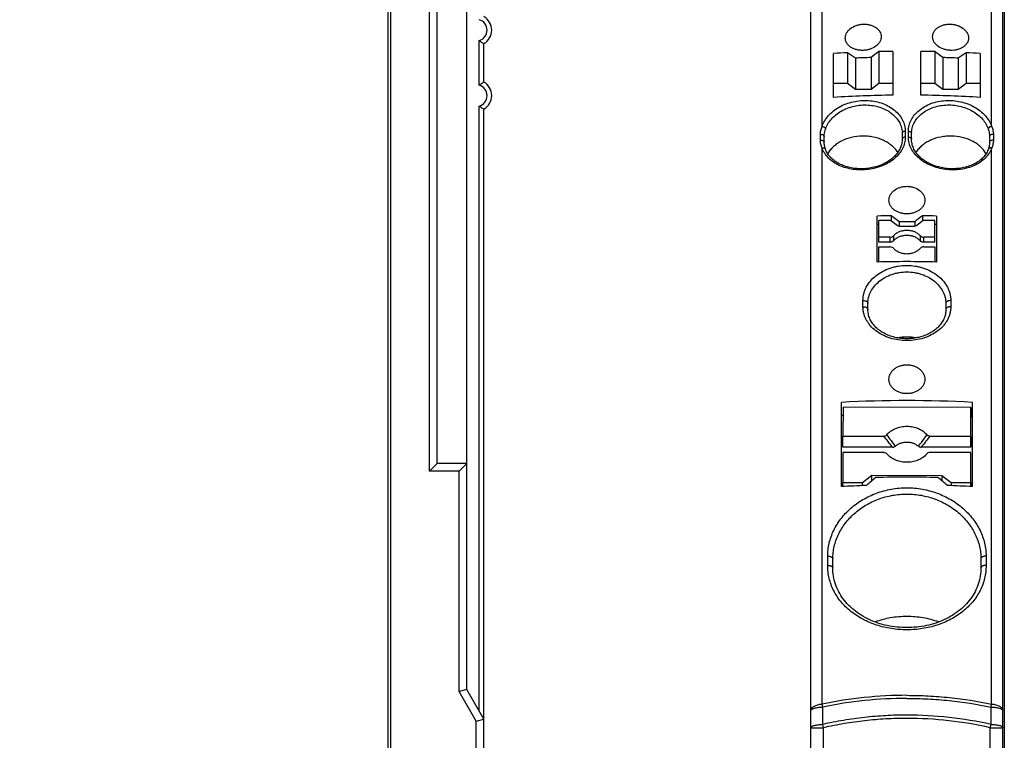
# Model space of a CAD drawing. Header units: millimetres. Extents: x 0 to 420, y 0 to 297.
# Tile 4 of 22: x 94 to 158, y 193 to 239. Entities that reach past the tile are written whole.
import ezdxf

# ---------------------------------------------------------------- set-up
doc = ezdxf.new("R2010")
doc.units = ezdxf.units.MM
doc.header["$LTSCALE"] = 23.1
doc.layers.add('T-EM12-T00-0DXF_CONTINUOUS_LINE', color=7, linetype='CONTINUOUS')

msp = doc.modelspace()

# ---------------------------------------------------------------- linework, layer by layer
at = {"layer": 'T-EM12-T00-0DXF_CONTINUOUS_LINE', "color": 7, "linetype": 'Continuous'}
for p, q in [((145.1933, 158.4264), (145.1933, 255.2814)), ((157.4933, 158.4264), (157.4933, 255.2814)), ((118.0411, 253.8848), (118.0411, 182.7074)), ((118.2143, 253.7557), (118.2143, 182.8005)), ((157.5933, 253.7557), (157.5933, 182.8005)), ((123.1143, 196.4264), (123.1143, 252.9431)), ((121.2143, 210.9264), (121.2143, 250.4264)), ((124.2143, 235.3924), (124.2143, 237.8604)), ((146.6433, 234.4144), (146.6433, 237.2264)), ((147.5433, 237.2758), (147.5433, 235.3019)), ((148.0433, 236.9308), (148.0433, 234.9189)), ((149.0433, 236.9669), (149.0433, 234.9189)), ((149.5433, 237.348), (149.5433, 235.3019)), ((150.4433, 237.3636), (150.4433, 234.5516)), ((152.2433, 234.5516), (152.2433, 237.3636)), ((153.1433, 237.348), (153.1433, 235.3019)), ((153.6433, 236.9669), (153.6433, 234.9189)), ((154.6433, 236.9308), (154.6433, 234.9189)), ((155.1433, 237.2758), (155.1433, 235.3019)), ((156.0433, 237.2264), (156.0433, 234.4144)), ((147.5433, 235.3019), (146.6433, 235.3019)), ((148.0433, 234.9189), (147.5433, 235.3019)), ((149.5433, 235.3019), (149.0433, 234.9189)), ((150.4433, 235.3019), (149.5433, 235.3019)), ((153.1433, 235.3019), (152.2433, 235.3019)), ((153.6433, 234.9189), (153.1433, 235.3019)), ((155.1433, 235.3019), (154.6433, 234.9189)), ((156.0433, 235.3019), (155.1433, 235.3019)), ((149.0433, 234.9189), (148.0433, 234.9189)), ((154.6433, 234.9189), (153.6433, 234.9189)), ((124.2143, 167.8326), (124.2143, 233.6604)), ((146.0433, 231.5298), (146.0433, 231.9066)), ((151.0433, 232.1063), (151.0433, 231.7295)), ((151.6433, 231.7295), (151.6433, 232.1063)), ((156.6433, 231.9066), (156.6433, 231.5298)), ((149.4433, 223.8498), (149.4433, 226.8)), ((150.3419, 226.8167), (150.3419, 226.4775)), ((152.3419, 226.8168), (152.3419, 226.4753)), ((153.2433, 226.8), (153.2433, 223.8498)), ((149.5433, 226.2634), (149.4433, 226.2634)), ((149.5433, 225.1143), (149.5433, 226.5081)), ((150.3019, 226.5081), (149.5433, 226.5081)), ((150.714, 226.1924), (150.3019, 226.5081)), ((150.8433, 226.4355), (150.8433, 226.1342)), ((151.7601, 226.1252), (150.9257, 226.1252)), ((151.8433, 226.4355), (151.8433, 226.1342)), ((152.3847, 226.5081), (151.9727, 226.1925)), ((153.1433, 226.5081), (152.3847, 226.5081)), ((153.1433, 225.1143), (153.1433, 226.5081)), ((153.2433, 226.2634), (153.1433, 226.2634)), ((150.2485, 225.4357), (149.5433, 225.4357)), ((150.2485, 225.1143), (149.5433, 225.1143)), ((153.1433, 225.4357), (152.4381, 225.4357)), ((153.1433, 225.1143), (152.4381, 225.1143)), ((149.5433, 223.8518), (149.5433, 224.8228)), ((149.5433, 224.8228), (150.2485, 224.8228)), ((152.4381, 224.8228), (153.1433, 224.8228)), ((153.1433, 224.8228), (153.1433, 223.8518)), ((148.8433, 220.7997), (148.8433, 221.1947)), ((153.8433, 221.1947), (153.8433, 220.7997)), ((147.1433, 209.4389), (147.1433, 214.8453)), ((155.5433, 209.4389), (155.5433, 214.8453)), ((147.2468, 214.5327), (147.2441, 212.6846)), ((155.4468, 214.5257), (147.2468, 214.5327)), ((155.4441, 212.6776), (155.4468, 214.5257)), ((155.4468, 214.5257), (155.4468, 213.8829)), ((147.246, 214.0013), (147.1433, 214.0013)), ((155.444, 211.9678), (155.4468, 213.8829)), ((155.5433, 214.0013), (155.4468, 214.0013)), ((147.244, 211.9748), (147.2441, 212.6846)), ((147.2441, 212.6846), (149.8644, 212.6824)), ((152.8239, 212.6799), (155.4441, 212.6776)), ((155.4441, 212.6776), (155.444, 211.9678)), ((147.2426, 211.6313), (147.2398, 209.7066)), ((149.8628, 211.6291), (147.2426, 211.6313)), ((150.4281, 211.9721), (147.244, 211.9748)), ((155.444, 211.9678), (152.2599, 211.9705)), ((155.4426, 211.6243), (152.8224, 211.6266)), ((155.4398, 209.6996), (155.4426, 211.6243)), ((155.4427, 211.0486), (155.4426, 211.6243)), ((150.1932, 211.4076), (150.0549, 211.5528)), ((150.205, 211.3954), (150.1932, 211.4076)), ((155.4404, 209.4443), (155.4427, 211.0486)), ((121.2143, 210.9264), (120.7143, 210.4264)), ((123.1143, 210.9264), (121.2143, 210.9264)), ((123.1143, 210.9264), (122.6143, 210.4264)), ((147.2398, 209.4439), (147.2398, 209.7066)), ((147.2398, 209.7066), (148.4898, 209.7056)), ((148.4898, 209.7056), (149.0905, 210.1647)), ((148.4898, 209.5003), (148.4898, 209.7056)), ((149.0905, 209.8074), (149.0905, 210.1647)), ((149.0905, 210.1647), (153.5905, 210.1609)), ((153.5905, 210.1609), (153.5905, 209.8122)), ((153.5905, 210.1609), (154.1898, 209.7007)), ((154.1898, 209.7007), (154.1898, 209.5006)), ((154.1898, 209.7007), (155.4398, 209.6996)), ((155.4398, 209.6996), (155.4398, 209.4443)), ((146.5933, 204.22), (146.5933, 204.8101)), ((156.0933, 204.8101), (156.0933, 204.2202)), ((123.1143, 196.4264), (122.6143, 196.2924)), ((124.2143, 194.5211), (123.1143, 196.4264)), ((123.7143, 194.3872), (124.2143, 194.5211))]:
    msp.add_line(p, q, dxfattribs=at)
at = {"layer": 'T-EM12-T00-0DXF_CONTINUOUS_LINE', "color": 9, "linetype": 'Continuous'}
for p, q in [((145.9063, 232.5526), (145.9063, 255.3679)), ((156.7803, 232.5526), (156.7803, 255.3679)), ((120.7143, 210.4264), (120.7143, 250.4264)), ((123.9143, 235.1972), (123.9143, 238.0556)), ((123.9143, 195.0408), (123.9143, 233.8556)), ((145.7933, 231.6569), (145.7933, 232.034)), ((151.2429, 232.238), (151.2429, 231.8608)), ((151.4437, 231.8608), (151.4437, 232.238)), ((156.8933, 232.034), (156.8933, 231.6569)), ((145.9063, 195.4885), (145.9063, 231.163)), ((156.7803, 195.4885), (156.7803, 231.163)), ((150.5004, 225.22), (150.5004, 225.5414)), ((152.1862, 225.5414), (152.1862, 225.22)), ((150.2485, 225.4357), (150.2485, 225.1143)), ((150.2782, 225.1154), (150.2782, 225.4368)), ((152.4381, 225.1143), (152.4381, 225.4357)), ((148.5264, 220.9833), (148.5264, 221.3788)), ((154.1602, 221.3788), (154.1602, 220.9833)), ((150.2025, 211.3975), (150.1471, 211.4553)), ((152.5397, 211.4551), (152.4858, 211.3991)), ((122.6143, 210.4264), (120.7143, 210.4264)), ((122.6143, 196.2924), (122.6143, 210.4264)), ((146.2628, 204.3832), (146.2628, 204.9738)), ((156.4238, 204.9738), (156.4238, 204.3832)), ((123.7143, 194.3872), (122.6143, 196.2924)), ((145.9469, 195.2929), (145.9063, 195.4885)), ((145.9462, 194.1825), (145.9469, 195.2929)), ((156.7397, 195.2929), (156.7803, 195.4885)), ((156.7404, 194.1825), (156.7397, 195.2929)), ((123.7143, 167.8326), (123.7143, 194.3872)), ((145.1933, 193.9721), (145.9933, 193.9721)), ((145.9933, 193.9721), (145.9462, 194.1825)), ((145.9933, 172.1408), (145.9933, 193.9721)), ((156.6933, 193.9721), (156.7404, 194.1825)), ((156.6933, 193.9721), (157.4933, 193.9721)), ((156.6933, 172.1408), (156.6933, 193.9721))]:
    msp.add_line(p, q, dxfattribs=at)
at = {"layer": 'T-EM12-T00-0DXF_CONTINUOUS_LINE', "color": 7, "linetype": 'Continuous'}
for points in [[(146.117, 231.0985), (146.1024, 231.1427), (146.0865, 231.1977), (146.0731, 231.2531), (146.0621, 231.309), (146.0536, 231.3655), (146.0476, 231.4229), (146.0442, 231.481), (146.0433, 231.5298)], [(151.0433, 231.7295), (151.0418, 231.6672), (151.0364, 231.594), (151.027, 231.5212), (151.0137, 231.4488), (150.9965, 231.377), (150.9755, 231.3058), (150.9506, 231.2353), (150.9221, 231.1657), (150.8898, 231.0969), (150.854, 231.0292), (150.8147, 230.9626), (150.7719, 230.8971), (150.7257, 230.833), (150.6763, 230.7703), (150.6237, 230.709), (150.5679, 230.6492), (150.5091, 230.5909), (150.4473, 230.5343), (150.3826, 230.4795), (150.3151, 230.4263), (150.2449, 230.3751), (150.1721, 230.3257), (150.0968, 230.2784), (150.0191, 230.2331), (149.939, 230.1899), (149.8569, 230.1489), (149.7726, 230.1102), (149.6865, 230.0738), (149.5986, 230.0397), (149.509, 230.008), (149.4178, 229.9788), (149.3253, 229.9522), (149.2316, 229.928), (149.1367, 229.9065), (149.0409, 229.8876), (148.9443, 229.8713), (148.847, 229.8578), (148.7493, 229.8469), (148.6512, 229.8388), (148.5529, 229.8334), (148.4546, 229.8307), (148.3564, 229.8308), (148.2585, 229.8337), (148.1611, 229.8393), (148.0642, 229.8476), (147.9681, 229.8587), (147.8729, 229.8724), (147.7788, 229.8889), (147.6858, 229.908), (147.5943, 229.9297), (147.5042, 229.954), (147.4158, 229.9809), (147.3291, 230.0103), (147.2444, 230.0421), (147.1617, 230.0764), (147.0811, 230.113), (147.0028, 230.1519), (146.927, 230.1931), (146.8536, 230.2364), (146.7828, 230.2819), (146.7146, 230.3295), (146.6493, 230.3791), (146.5868, 230.4307), (146.5273, 230.4841), (146.4709, 230.5394), (146.4176, 230.5964), (146.3675, 230.6552), (146.3207, 230.7155), (146.2774, 230.7775), (146.2374, 230.8409), (146.201, 230.9057), (146.1682, 230.9719), (146.1391, 231.0395), (146.117, 231.0986)], [(156.5696, 231.0986), (156.5479, 231.0403), (156.5188, 230.9728), (156.486, 230.9065), (156.4497, 230.8417), (156.4098, 230.7783), (156.3664, 230.7163), (156.3197, 230.6559), (156.2697, 230.5972), (156.2164, 230.5401), (156.16, 230.4848), (156.1005, 230.4313), (156.0381, 230.3797), (155.9728, 230.3301), (155.9047, 230.2825), (155.8339, 230.237), (155.7606, 230.1936), (155.6847, 230.1524), (155.6065, 230.1135), (155.526, 230.0768), (155.4433, 230.0425), (155.3586, 230.0107), (155.2719, 229.9812), (155.1835, 229.9543), (155.0935, 229.93), (155.0019, 229.9082), (154.909, 229.8891), (154.8149, 229.8726), (154.7197, 229.8588), (154.6236, 229.8477), (154.5268, 229.8393), (154.4293, 229.8337), (154.3314, 229.8308), (154.2333, 229.8307), (154.1349, 229.8333), (154.0367, 229.8387), (153.9386, 229.8468), (153.8408, 229.8576), (153.7435, 229.8712), (153.6469, 229.8874), (153.5511, 229.9063), (153.4562, 229.9278), (153.3625, 229.9518), (153.2699, 229.9785), (153.1788, 230.0076), (153.0892, 230.0393), (153.0012, 230.0733), (152.915, 230.1097), (152.8308, 230.1484), (152.7486, 230.1894), (152.6685, 230.2325), (152.5908, 230.2778), (152.5154, 230.3251), (152.4426, 230.3744), (152.3724, 230.4257), (152.3048, 230.4788), (152.2401, 230.5337), (152.1783, 230.5902), (152.1194, 230.6484), (152.0636, 230.7082), (152.0109, 230.7695), (151.9615, 230.8322), (151.9153, 230.8963), (151.8724, 230.9617), (151.8331, 231.0283), (151.7972, 231.0961), (151.7649, 231.1648), (151.7363, 231.2344), (151.7114, 231.3049), (151.6903, 231.3761), (151.6731, 231.4479), (151.6597, 231.5202), (151.6503, 231.5931), (151.6448, 231.6662), (151.6433, 231.7295)], [(156.6433, 231.5298), (156.6424, 231.482), (156.639, 231.4238), (156.6331, 231.3665), (156.6246, 231.3099), (156.6137, 231.254), (156.6003, 231.1986), (156.5845, 231.1436), (156.5696, 231.0985)], [(153.8433, 220.7997), (153.8418, 220.7342), (153.8363, 220.6577), (153.8268, 220.5818), (153.8133, 220.5065), (153.7958, 220.4319), (153.7745, 220.3582), (153.7493, 220.2854), (153.7204, 220.2137), (153.6877, 220.1431), (153.6514, 220.0737), (153.6116, 220.0057), (153.5683, 219.9391), (153.5216, 219.8741), (153.4717, 219.8107), (153.4186, 219.7491), (153.3624, 219.6891), (153.3032, 219.631), (153.2411, 219.5748), (153.1761, 219.5205), (153.1084, 219.4681), (153.0379, 219.4178), (152.9649, 219.3696), (152.8893, 219.3236), (152.8114, 219.2798), (152.7313, 219.2384), (152.6489, 219.1992), (152.5646, 219.1626), (152.4783, 219.1283), (152.3902, 219.0966), (152.3005, 219.0675), (152.2093, 219.041), (152.1167, 219.0172), (152.0228, 218.996), (151.9279, 218.9777), (151.832, 218.962), (151.7354, 218.9492), (151.638, 218.9392), (151.5403, 218.9321), (151.4422, 218.9278), (151.3439, 218.9263), (151.2457, 218.9277), (151.1476, 218.932), (151.0498, 218.9391), (150.9525, 218.9491), (150.8558, 218.9619), (150.7599, 218.9774), (150.6649, 218.9958), (150.5711, 219.0169), (150.4785, 219.0407), (150.3872, 219.0672), (150.2975, 219.0962), (150.2094, 219.1279), (150.1231, 219.1621), (150.0387, 219.1988), (149.9563, 219.2379), (149.8762, 219.2793), (149.7982, 219.3231), (149.7227, 219.369), (149.6496, 219.4172), (149.5791, 219.4675), (149.5113, 219.5198), (149.4463, 219.5741), (149.3841, 219.6303), (149.3249, 219.6884), (149.2687, 219.7483), (149.2155, 219.81), (149.1656, 219.8733), (149.1189, 219.9383), (149.0755, 220.0049), (149.0356, 220.0729), (148.9993, 220.1422), (148.9666, 220.2128), (148.9376, 220.2846), (148.9124, 220.3573), (148.891, 220.431), (148.8735, 220.5056), (148.86, 220.5808), (148.8504, 220.6568), (148.8448, 220.7332), (148.8433, 220.7997)], [(152.63, 211.5506), (152.493, 211.4068), (152.4837, 211.3972)], [(156.0933, 204.22), (156.0911, 204.0993), (156.0835, 203.9661), (156.0704, 203.8336), (156.052, 203.7019), (156.0282, 203.5711), (155.9991, 203.4415), (155.9647, 203.3131), (155.9251, 203.186), (155.8803, 203.0605), (155.8303, 202.9367), (155.7754, 202.8146), (155.7155, 202.6945), (155.6506, 202.5763), (155.581, 202.4604), (155.5067, 202.3467), (155.4277, 202.2354), (155.3443, 202.1266), (155.2565, 202.0203), (155.1643, 201.9168), (155.0679, 201.816), (154.9675, 201.718), (154.863, 201.623), (154.7547, 201.531), (154.6426, 201.4421), (154.5268, 201.3563), (154.4076, 201.2737), (154.2849, 201.1945), (154.159, 201.1187), (154.0299, 201.0462), (153.8979, 200.9773), (153.763, 200.912), (153.6253, 200.8503), (153.4851, 200.7923), (153.3425, 200.7381), (153.1977, 200.6876), (153.0507, 200.641), (152.9018, 200.5982), (152.7512, 200.5595), (152.5989, 200.5247), (152.4452, 200.4938), (152.2902, 200.4671), (152.1342, 200.4444), (151.9772, 200.4258), (151.8196, 200.4113), (151.6613, 200.4009), (151.5028, 200.3947), (151.344, 200.3926), (151.1852, 200.3946), (151.0267, 200.4008), (150.8684, 200.4112), (150.7108, 200.4256), (150.5538, 200.4442), (150.3978, 200.4669), (150.2428, 200.4936), (150.0891, 200.5244), (149.9368, 200.5591), (149.7861, 200.5979), (149.6372, 200.6406), (149.4902, 200.6872), (149.3454, 200.7376), (149.2027, 200.7918), (149.0625, 200.8498), (148.9249, 200.9115), (148.7899, 200.9768), (148.6578, 201.0456), (148.5288, 201.118), (148.4028, 201.1938), (148.2801, 201.273), (148.1608, 201.3556), (148.045, 201.4413), (147.9329, 201.5302), (147.8245, 201.6222), (147.72, 201.7172), (147.6195, 201.8151), (147.5231, 201.9159), (147.4309, 202.0195), (147.343, 202.1257), (147.2595, 202.2344), (147.1806, 202.3457), (147.1062, 202.4594), (147.0365, 202.5754), (146.9717, 202.6935), (146.9117, 202.8136), (146.8567, 202.9357), (146.8067, 203.0595), (146.7619, 203.185), (146.7222, 203.312), (146.6878, 203.4404), (146.6586, 203.5701), (146.6348, 203.7008), (146.6163, 203.8325), (146.6032, 203.965), (146.5956, 204.0983), (146.5933, 204.22)]]:
    msp.add_lwpolyline(points, dxfattribs=at)
at = {"layer": 'T-EM12-T00-0DXF_CONTINUOUS_LINE', "color": 9, "linetype": 'Continuous'}
for centre, radius, start, end in [((257.335, 69.2375), 246.553, 131.192307, 149.308303), ((123.7143, 238.7264), 0.7, 286.60155, 73.39845), ((123.7143, 234.5264), 0.7, 286.60155, 73.39845), ((169.3373, 229.8206), 26.5622, 223.452399, 223.74183), ((133.3648, 229.8237), 26.5534, 316.230384, 316.513887), ((151.3557, 169.2587), 26.7899, 90.026408, 101.736604), ((151.3558, 169.373), 26.4782, 90.026971, 101.787264), ((151.3285, 169.9947), 24.7858, 77.387937, 89.965585), ((151.3284, 170.1311), 24.4371, 77.318004, 89.964855)]:
    msp.add_arc(centre, radius, start, end, dxfattribs=at)
at = {"layer": 'T-EM12-T00-0DXF_CONTINUOUS_LINE', "color": 7, "linetype": 'Continuous'}
for centre, radius, start, end in [((123.7143, 238.7264), 1, 300, 60), ((151.3244, 160.1842), 77.1842, 92.807913, 93.477015), ((82.5555, 142.5412), 114.8828, 55.246975, 55.549928), ((151.3377, 159.5259), 77.475, 91.697063, 92.437088), ((227.1009, 135.0632), 128.3642, 127.171273, 127.451875), ((151.3427, 159.7238), 77.645, 90.663725, 91.327957), ((151.3439, 159.7238), 77.645, 88.672043, 89.336275), ((75.7208, 135.2404), 128.1413, 52.547881, 52.828971), ((151.348, 159.5004), 77.5005, 87.563034, 88.302816), ((220.2734, 142.3349), 115.1334, 124.450402, 124.752695), ((151.3603, 160.1495), 77.219, 86.523135, 87.191936), ((123.7143, 234.5264), 1, 300, 60), ((151.3403, 156.9989), 77.5578, 90.662707, 93.472063), ((151.3498, 157.0959), 77.4608, 86.526177, 89.339053), ((151.3426, 149.0986), 77.7246, 90.737728, 91.400231), ((72.9814, 124.5348), 128.2429, 52.616692, 52.898112), ((230.4954, 124.0958), 129.072, 127.265092, 127.543697), ((151.344, 149.0985), 77.7247, 88.599769, 89.264395), ((151.3433, 148.6566), 77.7805, 89.63168, 90.36832), ((150.2486, 225.825), 0.3893, 269.987947, 274.364909), ((150.2486, 225.5036), 0.3893, 269.987947, 274.364909), ((150.2486, 224.4335), 0.3893, 85.635186, 90.011902), ((151.3433, 146.129), 77.744, 88.599598, 91.400402), ((151.3433, 215.7922), 3.2439, 79.380535, 100.618855), ((151.3433, 137.4586), 77.5006, 86.89344, 93.10656), ((149.9403, 211.4614), 0.1461, 38.564203, 43.384325), ((150.9996, 212.3066), 1.209, 218.589896, 224.95526), ((151.6987, 212.2962), 1.1935, 315.002883, 321.316018), ((152.7445, 211.4588), 0.1462, 136.581596, 141.29777), ((244.3126, 98.5668), 146.43, 130.43349, 130.74264), ((151.3433, 132.6238), 77.4254, 88.519809, 91.480191), ((58.5604, 98.7844), 146.1435, 49.257057, 49.566813), ((151.3331, 132.4651), 77.0877, 91.925256, 93.115637), ((151.3513, 132.4159), 77.1369, 86.884743, 88.074364)]:
    msp.add_arc(centre, radius, start, end, dxfattribs=at)
for points, knots in [([(147.3933, 238.2216), (147.3933, 238.2772), (147.409, 238.3912), (147.4766, 238.5544), (147.5852, 238.7058), (147.7829, 238.8887), (148.0382, 239.0197), (148.3201, 239.0926), (148.544, 239.1169), (148.7678, 239.1086), (148.9832, 239.0682), (149.1821, 238.9971), (149.3573, 238.898), (149.502, 238.7743), (149.6106, 238.6305), (149.678, 238.4717), (149.6933, 238.3597), (149.6933, 238.3047)], [0, 0, 0, 0, 0.0529378, 0.1081541, 0.1667093, 0.2290255, 0.3633354, 0.4341729, 0.5058317, 0.5770808, 0.6467345, 0.713767, 0.777433, 0.8373953, 0.8938476, 0.9475929, 1, 1, 1, 1]), ([(152.9933, 238.3047), (152.9933, 238.3597), (153.0086, 238.4717), (153.076, 238.6305), (153.1846, 238.7743), (153.3293, 238.898), (153.5045, 238.9971), (153.7034, 239.0682), (153.9188, 239.1086), (154.1426, 239.1169), (154.3665, 239.0926), (154.6484, 239.0197), (154.9037, 238.8887), (155.1014, 238.7058), (155.21, 238.5544), (155.2776, 238.3912), (155.2933, 238.2772), (155.2933, 238.2216)], [0, 0, 0, 0, 0.0524071, 0.1061524, 0.1626047, 0.222567, 0.286233, 0.3532655, 0.4229192, 0.4941683, 0.5658271, 0.6366646, 0.7709745, 0.8332907, 0.8918459, 0.9470622, 1, 1, 1, 1]), ([(149.6933, 238.3047), (149.6933, 238.2493), (149.6777, 238.1358), (149.61, 237.9739), (149.5013, 237.8246), (149.303, 237.645), (149.0474, 237.5177), (148.7658, 237.4469), (148.5418, 237.4232), (148.3182, 237.4311), (148.103, 237.4701), (147.9043, 237.5389), (147.7293, 237.6353), (147.5845, 237.7562), (147.4759, 237.898), (147.4084, 238.0554), (147.3933, 238.1668), (147.3933, 238.2216)], [0, 0, 0, 0, 0.0530552, 0.1081177, 0.1663995, 0.2284845, 0.3628561, 0.4339941, 0.50604, 0.5776524, 0.6475424, 0.7146183, 0.7781259, 0.8377868, 0.8939176, 0.9474835, 1, 1, 1, 1]), ([(155.2933, 238.2216), (155.2933, 238.1668), (155.2782, 238.0554), (155.2107, 237.898), (155.1021, 237.7562), (154.9573, 237.6353), (154.7823, 237.5389), (154.5836, 237.4701), (154.3684, 237.4311), (154.1448, 237.4232), (153.9209, 237.4469), (153.6392, 237.5177), (153.3836, 237.645), (153.1853, 237.8246), (153.0766, 237.9739), (153.0089, 238.1358), (152.9933, 238.2493), (152.9933, 238.3047)], [0, 0, 0, 0, 0.0525165, 0.1060824, 0.1622132, 0.2218741, 0.2853817, 0.3524576, 0.4223476, 0.49396, 0.5660059, 0.6371439, 0.7715155, 0.8336005, 0.8918823, 0.9469448, 1, 1, 1, 1]), ([(123.9143, 238.0556), (123.9793, 238.0072), (124.0786, 237.9407), (124.1811, 237.8796), (124.2143, 237.8604)], [0, 0, 0, 0, 0.6784437, 1, 1, 1, 1]), ([(124.2143, 235.3924), (124.1811, 235.3732), (124.0786, 235.3121), (123.9793, 235.2456), (123.9143, 235.1972)], [0, 0, 0, 0, 0.3215563, 1, 1, 1, 1]), ([(123.9143, 233.8556), (123.9793, 233.8072), (124.0786, 233.7407), (124.1811, 233.6796), (124.2143, 233.6604)], [0, 0, 0, 0, 0.6784437, 1, 1, 1, 1]), ([(150.7674, 230.8908), (150.7131, 230.9719), (150.5887, 231.1284), (150.3656, 231.3365), (150.1071, 231.5185), (149.7173, 231.7242), (149.2828, 231.8605), (148.828, 231.9252), (148.3628, 231.9408), (147.7902, 231.8684), (147.2552, 231.6753), (146.8794, 231.4539), (146.6334, 231.2617), (146.4248, 231.0449), (146.3113, 230.8836), (146.2626, 230.8005)], [0, 0, 0, 0, 0.056263, 0.1146805, 0.1752969, 0.2379888, 0.3682045, 0.4350954, 0.5024286, 0.6360528, 0.7651462, 0.8270889, 0.8868918, 0.9444916, 1, 1, 1, 1]), ([(156.424, 230.8005), (156.3754, 230.8836), (156.2618, 231.0449), (156.0532, 231.2617), (155.8072, 231.4539), (155.4314, 231.6753), (154.8965, 231.8684), (154.3238, 231.9408), (153.8586, 231.9252), (153.4038, 231.8605), (152.9693, 231.7242), (152.5795, 231.5185), (152.321, 231.3364), (152.0979, 231.1283), (151.9735, 230.9719), (151.9192, 230.8908)], [0, 0, 0, 0, 0.0555084, 0.1131082, 0.1729111, 0.2348538, 0.3639473, 0.4975716, 0.5649049, 0.6317958, 0.7620114, 0.8247033, 0.8853197, 0.9437371, 1, 1, 1, 1]), ([(150.1933, 227.8154), (150.1933, 227.8734), (150.2087, 227.9915), (150.2759, 228.1601), (150.3842, 228.3151), (150.5811, 228.4993), (150.837, 228.628), (151.1191, 228.694), (151.3433, 228.7112), (151.5675, 228.694), (151.8496, 228.628), (152.1055, 228.4993), (152.3024, 228.3151), (152.4107, 228.1601), (152.478, 227.9915), (152.4933, 227.8734), (152.4933, 227.8154)], [0, 0, 0, 0, 0.0542467, 0.1100046, 0.1682912, 0.2296389, 0.3607258, 0.4298422, 0.5, 0.5701578, 0.6392742, 0.7703611, 0.8317088, 0.8899954, 0.9457533, 1, 1, 1, 1]), ([(152.4933, 227.8154), (152.4933, 227.7575), (152.4781, 227.64), (152.4108, 227.4726), (152.3023, 227.3198), (152.1575, 227.187), (151.9821, 227.0789), (151.7829, 226.9989), (151.5673, 226.9499), (151.3433, 226.9333), (151.1193, 226.9499), (150.9037, 226.9989), (150.7045, 227.0789), (150.5291, 227.187), (150.3843, 227.3198), (150.2758, 227.4726), (150.2085, 227.64), (150.1933, 227.7575), (150.1933, 227.8154)], [0, 0, 0, 0, 0.0543053, 0.109861, 0.1678191, 0.228861, 0.2931311, 0.3602809, 0.4295718, 0.5, 0.5704282, 0.6397191, 0.7068689, 0.771139, 0.8321809, 0.890139, 0.9456947, 1, 1, 1, 1]), ([(150.9257, 226.1252), (150.8871, 226.1252), (150.8116, 226.1363), (150.7429, 226.1703), (150.714, 226.1924)], [0, 0, 0, 0, 0.5150583, 1, 1, 1, 1]), ([(151.9727, 226.1925), (151.9437, 226.1703), (151.8747, 226.1361), (151.7989, 226.1252), (151.7601, 226.1252)], [0, 0, 0, 0, 0.4849268, 1, 1, 1, 1]), ([(150.2782, 225.4368), (150.3217, 225.4401), (150.4046, 225.4604), (150.4749, 225.5108), (150.5004, 225.5414)], [0, 0, 0, 0, 0.5229769, 1, 1, 1, 1]), ([(150.5004, 225.5414), (150.5468, 225.5971), (150.6591, 225.6989), (150.863, 225.8102), (151.0957, 225.8797), (151.2602, 225.8953), (151.3433, 225.8953)], [0, 0, 0, 0, 0.2309438, 0.4770185, 0.7351856, 1, 1, 1, 1]), ([(150.5004, 225.22), (150.5468, 225.2757), (150.6591, 225.3775), (150.863, 225.4888), (151.0958, 225.5583), (151.3433, 225.5818), (151.5908, 225.5583), (151.8236, 225.4888), (152.0275, 225.3775), (152.1398, 225.2757), (152.1862, 225.22)], [0, 0, 0, 0, 0.1154718, 0.2385092, 0.3675927, 0.4999999, 0.6324072, 0.7614907, 0.884528, 1, 1, 1, 1]), ([(151.3433, 225.8953), (151.4264, 225.8953), (151.5909, 225.8797), (151.8236, 225.8102), (152.0275, 225.6989), (152.1398, 225.5971), (152.1862, 225.5414)], [0, 0, 0, 0, 0.2648144, 0.5229815, 0.7690562, 1, 1, 1, 1]), ([(152.1862, 225.5414), (152.2001, 225.5248), (152.2336, 225.4944), (152.2946, 225.4611), (152.3641, 225.4403), (152.4133, 225.4357), (152.4381, 225.4357)], [0, 0, 0, 0, 0.2309361, 0.477009, 0.7351808, 1, 1, 1, 1]), ([(150.5004, 225.22), (150.4749, 225.1894), (150.4046, 225.139), (150.3217, 225.1187), (150.2782, 225.1154)], [0, 0, 0, 0, 0.4770231, 1, 1, 1, 1]), ([(152.4381, 225.1143), (152.4133, 225.1143), (152.3641, 225.119), (152.2946, 225.1397), (152.2336, 225.173), (152.2001, 225.2034), (152.1862, 225.22)], [0, 0, 0, 0, 0.2648194, 0.5229916, 0.7690648, 1, 1, 1, 1]), ([(150.5004, 224.7171), (150.4749, 224.7477), (150.4046, 224.7982), (150.3217, 224.8184), (150.2782, 224.8217)], [0, 0, 0, 0, 0.4770219, 1, 1, 1, 1]), ([(152.1862, 224.7171), (152.1398, 224.6614), (152.0275, 224.5596), (151.8236, 224.4483), (151.5908, 224.3789), (151.3433, 224.3553), (151.0958, 224.3789), (150.863, 224.4483), (150.6591, 224.5596), (150.5468, 224.6614), (150.5004, 224.7171)], [0, 0, 0, 0, 0.1154721, 0.2385097, 0.3675931, 0.5000001, 0.6324071, 0.7614905, 0.884528, 1, 1, 1, 1]), ([(152.4381, 224.8228), (152.4133, 224.8229), (152.3641, 224.8182), (152.2946, 224.7974), (152.2336, 224.7641), (152.2001, 224.7337), (152.1862, 224.7171)], [0, 0, 0, 0, 0.2648213, 0.522994, 0.7690656, 1, 1, 1, 1]), ([(150.1933, 216.3247), (150.1933, 216.3855), (150.2085, 216.5088), (150.2754, 216.6854), (150.3833, 216.8479), (150.5278, 216.9901), (150.7031, 217.1066), (150.9025, 217.1931), (151.1187, 217.2464), (151.3433, 217.2644), (151.5679, 217.2464), (151.7841, 217.1931), (151.9836, 217.1066), (152.1589, 216.9901), (152.3033, 216.8479), (152.4112, 216.6854), (152.4781, 216.5088), (152.4933, 216.3855), (152.4933, 216.3247)], [0, 0, 0, 0, 0.0556646, 0.1125582, 0.1715091, 0.2329688, 0.2969877, 0.3632579, 0.4311894, 0.5, 0.5688106, 0.6367421, 0.7030123, 0.7670312, 0.8284909, 0.8874418, 0.9443354, 1, 1, 1, 1]), ([(152.4933, 216.3247), (152.4933, 216.2641), (152.4782, 216.1414), (152.4113, 215.966), (152.3032, 215.8056), (152.1586, 215.6659), (151.9831, 215.5521), (151.7837, 215.4679), (151.5677, 215.4161), (151.3433, 215.3987), (151.1189, 215.4161), (150.9029, 215.4679), (150.7035, 215.5521), (150.528, 215.6659), (150.3834, 215.8056), (150.2753, 215.966), (150.2084, 216.1414), (150.1933, 216.2641), (150.1933, 216.3247)], [0, 0, 0, 0, 0.0557742, 0.1125396, 0.1712459, 0.2324815, 0.2963998, 0.3627366, 0.4308851, 0.5, 0.5691149, 0.6372634, 0.7036002, 0.7675185, 0.8287541, 0.8874604, 0.9442258, 1, 1, 1, 1]), ([(150.0563, 212.7587), (150.1257, 212.8454), (150.2955, 213.0043), (150.607, 213.1782), (150.9643, 213.2867), (151.345, 213.3233), (151.7256, 213.286), (152.0826, 213.1769), (152.3937, 213.0025), (152.5631, 212.8433), (152.6321, 212.7565)], [0, 0, 0, 0, 0.1152166, 0.2381953, 0.3674248, 0.5000959, 0.6327515, 0.7619373, 0.8848524, 1, 1, 1, 1]), ([(149.8644, 212.6824), (149.8831, 212.6824), (149.9203, 212.6855), (149.9886, 212.7035), (150.0354, 212.7325), (150.0563, 212.7587)], [0, 0, 0, 0, 0.265293, 0.5249354, 1, 1, 1, 1]), ([(152.0838, 212.0265), (152.036, 212.0669), (151.9291, 212.1394), (151.7484, 212.2181), (151.5508, 212.2667), (151.3445, 212.2832), (151.1381, 212.267), (150.9403, 212.2188), (150.7595, 212.1404), (150.6523, 212.0681), (150.6044, 212.0278)], [0, 0, 0, 0, 0.1179733, 0.2416655, 0.369645, 0.4999155, 0.6301984, 0.7582137, 0.8819607, 1, 1, 1, 1]), ([(152.8239, 212.6799), (152.8052, 212.6799), (152.7679, 212.6831), (152.6998, 212.7012), (152.653, 212.7303), (152.6321, 212.7565)], [0, 0, 0, 0, 0.2653649, 0.5250249, 1, 1, 1, 1]), ([(149.8628, 211.6291), (149.8804, 211.6291), (149.9459, 211.624), (150.0132, 211.597), (150.0465, 211.5617)], [0, 0, 0, 0, 0.2653931, 1, 1, 1, 1]), ([(150.4281, 211.9721), (150.4604, 211.9721), (150.5232, 211.9803), (150.5812, 212.0084), (150.6044, 212.0278)], [0, 0, 0, 0, 0.5163517, 1, 1, 1, 1]), ([(152.0838, 212.0265), (152.1069, 212.0071), (152.1649, 211.9789), (152.2276, 211.9706), (152.2599, 211.9705)], [0, 0, 0, 0, 0.4835677, 1, 1, 1, 1]), ([(152.8224, 211.6266), (152.8048, 211.6266), (152.7391, 211.6217), (152.6717, 211.5946), (152.6383, 211.5593)], [0, 0, 0, 0, 0.2653715, 1, 1, 1, 1]), ([(152.5427, 211.4523), (152.4706, 211.38), (152.3035, 211.249), (152.0118, 211.1065), (151.6862, 211.018), (151.3434, 210.9881), (151.0005, 211.018), (150.6749, 211.1065), (150.3833, 211.249), (150.2162, 211.38), (150.144, 211.4523)], [0, 0, 0, 0, 0.1167379, 0.2401379, 0.368679, 0.5, 0.6313211, 0.7598621, 0.8832622, 1, 1, 1, 1]), ([(153.3827, 200.7537), (153.0606, 200.8709), (152.3866, 201.0477), (151.3433, 201.1356), (150.3, 201.0477), (149.626, 200.8709), (149.304, 200.7537)], [0, 0, 0, 0, 0.2474996, 0.4999999, 0.7525003, 1, 1, 1, 1])]:
    msp.add_open_spline(points, degree=3, knots=knots, dxfattribs=at)
at = {"layer": 'T-EM12-T00-0DXF_CONTINUOUS_LINE', "color": 9, "linetype": 'Continuous'}
for points, knots in [([(145.9063, 232.5526), (145.9479, 232.6768), (146.0625, 232.9225), (146.3102, 233.2567), (146.6292, 233.5549), (147.142, 233.8958), (147.7439, 234.1196), (148.3806, 234.215), (148.868, 234.2198), (149.3448, 234.1567), (149.7962, 234.0279), (150.2076, 233.8377), (150.5659, 233.5921), (150.8593, 233.2993), (151.0431, 233.0204), (151.1466, 232.7852), (151.202, 232.6055), (151.2354, 232.4226), (151.2429, 232.2994), (151.2429, 232.238)], [0, 0, 0, 0, 0.0560535, 0.1150299, 0.177078, 0.24197, 0.3776872, 0.4473464, 0.5169391, 0.5856008, 0.6525365, 0.7170861, 0.7787991, 0.8375155, 0.8934432, 0.9205834, 0.9472949, 0.9737154, 1, 1, 1, 1]), ([(146.1218, 232.3833), (146.1601, 232.4981), (146.2656, 232.7254), (146.4937, 233.0349), (146.7876, 233.3117), (147.2603, 233.6288), (147.8157, 233.838), (148.4037, 233.9282), (148.8538, 233.9338), (149.2941, 233.8763), (149.7107, 233.7579), (150.0902, 233.5824), (150.4204, 233.3557), (150.6905, 233.0854), (150.8596, 232.828), (150.9547, 232.611), (151.0057, 232.4454), (151.0364, 232.2766), (151.0433, 232.163), (151.0433, 232.1063)], [0, 0, 0, 0, 0.0561061, 0.1151618, 0.1773, 0.2422814, 0.3781418, 0.4478436, 0.5174515, 0.5860978, 0.6529879, 0.7174668, 0.7790937, 0.8377206, 0.8935666, 0.9206708, 0.94735, 0.9737415, 1, 1, 1, 1]), ([(151.4437, 232.238), (151.4437, 232.2994), (151.4512, 232.4226), (151.4846, 232.6055), (151.54, 232.7852), (151.6435, 233.0204), (151.8273, 233.2993), (152.1207, 233.5921), (152.479, 233.8377), (152.8904, 234.0279), (153.3418, 234.1567), (153.8186, 234.2198), (154.306, 234.215), (154.9427, 234.1196), (155.5446, 233.8958), (156.0574, 233.5549), (156.3764, 233.2567), (156.6241, 232.9225), (156.7387, 232.6768), (156.7803, 232.5526)], [0, 0, 0, 0, 0.0262846, 0.0527051, 0.0794166, 0.1065568, 0.1624845, 0.2212009, 0.2829139, 0.3474635, 0.4143992, 0.4830609, 0.5526536, 0.6223128, 0.75803, 0.822922, 0.8849701, 0.9439465, 1, 1, 1, 1]), ([(151.6433, 232.1063), (151.6433, 232.163), (151.6502, 232.2766), (151.6809, 232.4454), (151.7319, 232.611), (151.827, 232.828), (151.9961, 233.0854), (152.2662, 233.3557), (152.5964, 233.5824), (152.9759, 233.7579), (153.3925, 233.8763), (153.8328, 233.9338), (154.2829, 233.9282), (154.8709, 233.838), (155.4263, 233.6288), (155.899, 233.3117), (156.1929, 233.0349), (156.421, 232.7254), (156.5265, 232.4981), (156.5648, 232.3833)], [0, 0, 0, 0, 0.0262585, 0.05265, 0.0793292, 0.1064334, 0.1622794, 0.2209063, 0.2825332, 0.3470121, 0.4139022, 0.4825485, 0.5521564, 0.6218582, 0.7577186, 0.8227, 0.8848382, 0.9438939, 1, 1, 1, 1]), ([(145.7933, 232.034), (145.7933, 232.1215), (145.8137, 232.2997), (145.8698, 232.4699), (145.9063, 232.5526)], [0, 0, 0, 0, 0.4915755, 1, 1, 1, 1]), ([(145.9063, 232.5526), (145.9338, 232.5492), (145.9874, 232.535), (146.0468, 232.5018), (146.0844, 232.4675), (146.1052, 232.4403), (146.1184, 232.4121), (146.1218, 232.3925), (146.1218, 232.3833)], [0, 0, 0, 0, 0.2829869, 0.5584341, 0.6849953, 0.8007801, 0.9052503, 1, 1, 1, 1]), ([(156.7803, 232.5526), (156.7528, 232.5492), (156.6992, 232.535), (156.6398, 232.5018), (156.6022, 232.4675), (156.5814, 232.4403), (156.5682, 232.4121), (156.5648, 232.3925), (156.5648, 232.3833)], [0, 0, 0, 0, 0.2829869, 0.5584341, 0.6849952, 0.8007801, 0.9052503, 1, 1, 1, 1]), ([(156.7803, 232.5526), (156.8168, 232.4699), (156.8729, 232.2997), (156.8933, 232.1215), (156.8933, 232.034)], [0, 0, 0, 0, 0.5084246, 1, 1, 1, 1]), ([(145.7933, 232.034), (145.823, 232.0391), (145.8826, 232.04), (145.9529, 232.0201), (145.9983, 231.9916), (146.0235, 231.9663), (146.0395, 231.9375), (146.0433, 231.9166), (146.0433, 231.9066)], [0, 0, 0, 0, 0.2893655, 0.5640855, 0.687988, 0.8006414, 0.903319, 1, 1, 1, 1]), ([(151.2429, 231.8608), (151.2429, 231.7992), (151.2354, 231.6755), (151.2019, 231.4916), (151.1464, 231.3106), (151.0427, 231.0726), (150.8585, 230.789), (150.5648, 230.4878), (150.2064, 230.2299), (149.7949, 230.0224), (149.3437, 229.8707), (148.8672, 229.7789), (148.3804, 229.7494), (147.8986, 229.7829), (147.4368, 229.8786), (147.0093, 230.0342), (146.6295, 230.2457), (146.3098, 230.5079), (146.1003, 230.7661), (145.9751, 230.9887), (145.9267, 231.1044), (145.9063, 231.163)], [0, 0, 0, 0, 0.0266373, 0.0534665, 0.0806456, 0.108316, 0.1655066, 0.2257532, 0.2892136, 0.3556082, 0.4243002, 0.4943973, 0.5648607, 0.6346153, 0.7026577, 0.7681612, 0.8305789, 0.8897402, 0.945929, 0.9731739, 1, 1, 1, 1]), ([(146.0433, 231.9066), (146.0433, 231.9462), (146.0501, 232.1076), (146.0833, 232.2677), (146.1218, 232.3833)], [0, 0, 0, 0, 0.2455532, 1, 1, 1, 1]), ([(151.2429, 232.238), (151.2172, 232.2379), (151.1677, 232.2317), (151.1115, 232.2082), (151.0768, 232.1808), (151.0579, 232.1579), (151.046, 232.1328), (151.0433, 232.115), (151.0433, 232.1063)], [0, 0, 0, 0, 0.2941494, 0.5642092, 0.6856878, 0.7974024, 0.9010245, 1, 1, 1, 1]), ([(151.2429, 231.8608), (151.2172, 231.8608), (151.1677, 231.8546), (151.1115, 231.8311), (151.0768, 231.8038), (151.0579, 231.7809), (151.046, 231.7559), (151.0433, 231.7381), (151.0433, 231.7295)], [0, 0, 0, 0, 0.2943736, 0.5645482, 0.6860139, 0.797662, 0.9011693, 1, 1, 1, 1]), ([(151.4437, 232.238), (151.4694, 232.2379), (151.5189, 232.2317), (151.5751, 232.2082), (151.6098, 232.1808), (151.6287, 232.1579), (151.6406, 232.1328), (151.6433, 232.115), (151.6433, 232.1063)], [0, 0, 0, 0, 0.2941494, 0.5642092, 0.6856878, 0.7974024, 0.9010245, 1, 1, 1, 1]), ([(156.7803, 231.163), (156.7599, 231.1044), (156.7115, 230.9887), (156.5863, 230.7661), (156.3768, 230.5079), (156.0571, 230.2457), (155.6773, 230.0342), (155.2499, 229.8786), (154.788, 229.7829), (154.3062, 229.7494), (153.8194, 229.7789), (153.3429, 229.8707), (152.8917, 230.0224), (152.4802, 230.2299), (152.1218, 230.4878), (151.8281, 230.789), (151.6439, 231.0726), (151.5402, 231.3106), (151.4847, 231.4916), (151.4512, 231.6755), (151.4437, 231.7992), (151.4437, 231.8608)], [0, 0, 0, 0, 0.0268261, 0.054071, 0.1102598, 0.1694211, 0.2318388, 0.2973423, 0.3653847, 0.4351393, 0.5056027, 0.5756998, 0.6443918, 0.7107864, 0.7742468, 0.8344934, 0.891684, 0.9193544, 0.9465335, 0.9733627, 1, 1, 1, 1]), ([(151.4437, 231.8608), (151.4694, 231.8608), (151.5189, 231.8546), (151.5751, 231.8311), (151.6098, 231.8038), (151.6287, 231.7809), (151.6406, 231.7559), (151.6433, 231.7381), (151.6433, 231.7295)], [0, 0, 0, 0, 0.2943736, 0.5645482, 0.6860139, 0.797662, 0.9011693, 1, 1, 1, 1]), ([(156.5648, 232.3833), (156.5778, 232.3443), (156.6227, 232.1892), (156.6433, 232.0269), (156.6433, 231.9066)], [0, 0, 0, 0, 0.254321, 1, 1, 1, 1]), ([(156.8933, 232.034), (156.8636, 232.0391), (156.804, 232.04), (156.7337, 232.0201), (156.6883, 231.9916), (156.6631, 231.9663), (156.6471, 231.9375), (156.6433, 231.9166), (156.6433, 231.9066)], [0, 0, 0, 0, 0.2893655, 0.5640855, 0.687988, 0.8006414, 0.903319, 1, 1, 1, 1]), ([(145.7933, 231.6569), (145.823, 231.662), (145.8826, 231.6629), (145.9529, 231.643), (145.9983, 231.6146), (146.0235, 231.5894), (146.0395, 231.5607), (146.0433, 231.5398), (146.0433, 231.5298)], [0, 0, 0, 0, 0.2895601, 0.5644116, 0.6883137, 0.8009089, 0.9034714, 1, 1, 1, 1]), ([(145.9063, 231.163), (145.8881, 231.202), (145.8556, 231.281), (145.8197, 231.4036), (145.798, 231.5293), (145.7933, 231.6142), (145.7933, 231.6569)], [0, 0, 0, 0, 0.2526324, 0.5011571, 0.7492646, 1, 1, 1, 1]), ([(145.9063, 231.163), (145.9291, 231.1691), (145.9741, 231.1758), (146.0294, 231.1694), (146.0668, 231.1545), (146.0894, 231.1395), (146.1067, 231.1208), (146.1143, 231.1061), (146.117, 231.0986)], [0, 0, 0, 0, 0.2952792, 0.5635485, 0.68428, 0.7958498, 0.9000192, 1, 1, 1, 1]), ([(156.7803, 231.163), (156.7575, 231.1691), (156.7125, 231.1758), (156.6572, 231.1694), (156.6198, 231.1545), (156.5972, 231.1395), (156.5799, 231.1208), (156.5723, 231.1061), (156.5696, 231.0986)], [0, 0, 0, 0, 0.2952792, 0.5635485, 0.68428, 0.7958498, 0.9000192, 1, 1, 1, 1]), ([(156.8933, 231.6569), (156.8636, 231.662), (156.804, 231.6629), (156.7337, 231.643), (156.6883, 231.6146), (156.6631, 231.5894), (156.6471, 231.5607), (156.6433, 231.5398), (156.6433, 231.5298)], [0, 0, 0, 0, 0.2895601, 0.5644116, 0.6883137, 0.8009089, 0.9034714, 1, 1, 1, 1]), ([(156.8933, 231.6569), (156.8933, 231.6142), (156.8886, 231.5293), (156.8669, 231.4036), (156.8311, 231.281), (156.7985, 231.202), (156.7803, 231.163)], [0, 0, 0, 0, 0.2507354, 0.498843, 0.7473677, 1, 1, 1, 1]), ([(148.5264, 221.3788), (148.5264, 221.4515), (148.5356, 221.5979), (148.5767, 221.8152), (148.6446, 222.0288), (148.7711, 222.3087), (148.9947, 222.639), (149.3491, 222.9824), (149.7784, 223.2645), (150.1825, 223.4382), (150.5268, 223.538), (150.8846, 223.6107), (151.3433, 223.6473), (151.802, 223.6107), (152.1598, 223.538), (152.5041, 223.4382), (152.9082, 223.2645), (153.3375, 222.9824), (153.6919, 222.639), (153.9155, 222.3087), (154.042, 222.0288), (154.1099, 221.8152), (154.151, 221.5979), (154.1602, 221.4515), (154.1602, 221.3788)], [0, 0, 0, 0, 0.0273854, 0.0550202, 0.0830438, 0.1115718, 0.1703838, 0.2319273, 0.2961566, 0.3626852, 0.3966495, 0.4309356, 0.5, 0.5690644, 0.6033505, 0.6373148, 0.7038434, 0.7680727, 0.8296162, 0.8884282, 0.9169562, 0.9449798, 0.9726146, 1, 1, 1, 1]), ([(148.8433, 221.1947), (148.8433, 221.2597), (148.8514, 221.3904), (148.8877, 221.5845), (148.9477, 221.7755), (149.0595, 222.0257), (149.2572, 222.3216), (149.571, 222.6299), (149.9518, 222.8837), (150.3108, 223.0403), (150.6169, 223.1303), (150.9351, 223.196), (151.3433, 223.229), (151.7515, 223.196), (152.0697, 223.1303), (152.3758, 223.0403), (152.7348, 222.8837), (153.1156, 222.6299), (153.4294, 222.3216), (153.6271, 222.0257), (153.7389, 221.7755), (153.7989, 221.5845), (153.8352, 221.3904), (153.8433, 221.2597), (153.8433, 221.1947)], [0, 0, 0, 0, 0.0274391, 0.0551318, 0.0832125, 0.1117917, 0.1706762, 0.2322386, 0.2964351, 0.3628908, 0.3968091, 0.4310448, 0.5, 0.5689552, 0.6031909, 0.6371092, 0.7035649, 0.7677614, 0.8293238, 0.8882083, 0.9167875, 0.9448682, 0.9725609, 1, 1, 1, 1]), ([(148.5264, 221.3788), (148.5665, 221.3802), (148.6263, 221.375), (148.7004, 221.3533), (148.7488, 221.3308), (148.789, 221.3027), (148.8195, 221.2699), (148.8388, 221.2334), (148.8433, 221.2073), (148.8433, 221.1947)], [0, 0, 0, 0, 0.2995817, 0.4418792, 0.5747866, 0.6963619, 0.8062142, 0.9060547, 1, 1, 1, 1]), ([(154.1602, 221.3788), (154.1201, 221.3802), (154.0603, 221.375), (153.9862, 221.3533), (153.9378, 221.3308), (153.8976, 221.3027), (153.8671, 221.2699), (153.8478, 221.2334), (153.8433, 221.2073), (153.8433, 221.1947)], [0, 0, 0, 0, 0.2995817, 0.4418792, 0.5747866, 0.6963619, 0.8062142, 0.9060547, 1, 1, 1, 1]), ([(148.5264, 220.9833), (148.5665, 220.9847), (148.6263, 220.9795), (148.7004, 220.9578), (148.7488, 220.9354), (148.789, 220.9074), (148.8195, 220.8746), (148.8388, 220.8383), (148.8433, 220.8122), (148.8433, 220.7997)], [0, 0, 0, 0, 0.2998169, 0.4421988, 0.5751504, 0.6967173, 0.8065015, 0.9062168, 1, 1, 1, 1]), ([(154.1602, 220.9833), (154.1602, 220.9107), (154.1511, 220.7652), (154.1101, 220.5499), (154.0423, 220.3395), (153.9482, 220.1362), (153.829, 219.942), (153.636, 219.6946), (153.3361, 219.4172), (152.9062, 219.1507), (152.4183, 218.9545), (151.8908, 218.8344), (151.3433, 218.794), (150.7958, 218.8344), (150.2683, 218.9545), (149.7805, 219.1507), (149.3505, 219.4172), (149.0506, 219.6946), (148.8576, 219.942), (148.7384, 220.1362), (148.6443, 220.3395), (148.5765, 220.5499), (148.5355, 220.7652), (148.5264, 220.9107), (148.5264, 220.9833)], [0, 0, 0, 0, 0.0276348, 0.0553379, 0.0832729, 0.1115914, 0.140426, 0.1698829, 0.2308564, 0.294818, 0.3614916, 0.430202, 0.5, 0.569798, 0.6385084, 0.705182, 0.7691436, 0.8301171, 0.859574, 0.8884086, 0.9167271, 0.9446621, 0.9723652, 1, 1, 1, 1]), ([(154.1602, 220.9833), (154.1201, 220.9847), (154.0603, 220.9795), (153.9862, 220.9578), (153.9378, 220.9354), (153.8976, 220.9074), (153.8671, 220.8746), (153.8478, 220.8383), (153.8433, 220.8122), (153.8433, 220.7997)], [0, 0, 0, 0, 0.2998169, 0.4421988, 0.5751504, 0.6967173, 0.8065015, 0.9062168, 1, 1, 1, 1]), ([(150.4281, 211.9721), (150.3302, 212.0881), (150.1403, 212.3234), (149.9556, 212.5627), (149.8644, 212.6824)], [0, 0, 0, 0, 0.5022334, 1, 1, 1, 1]), ([(150.0563, 212.7587), (150.1461, 212.6365), (150.327, 212.3916), (150.5107, 212.1486), (150.6044, 212.0278)], [0, 0, 0, 0, 0.497934, 1, 1, 1, 1]), ([(152.0838, 212.0265), (152.1776, 212.1472), (152.3613, 212.3899), (152.5424, 212.6345), (152.6321, 212.7565)], [0, 0, 0, 0, 0.5020682, 1, 1, 1, 1]), ([(152.8239, 212.6799), (152.7326, 212.5604), (152.5478, 212.3214), (152.3579, 212.0864), (152.2599, 211.9705)], [0, 0, 0, 0, 0.4977683, 1, 1, 1, 1]), ([(146.2628, 204.9738), (146.2628, 205.1137), (146.2794, 205.395), (146.3531, 205.8132), (146.4748, 206.2253), (146.6433, 206.6271), (146.8567, 207.0148), (147.201, 207.5112), (147.735, 208.0759), (148.3752, 208.536), (148.9415, 208.8361), (149.5453, 209.0894), (150.3469, 209.3053), (151.3433, 209.3925), (152.3397, 209.3053), (153.1413, 209.0894), (153.7451, 208.8361), (154.3114, 208.536), (154.9516, 208.0759), (155.4856, 207.5112), (155.8299, 207.0148), (156.0433, 206.6271), (156.2118, 206.2253), (156.3335, 205.8132), (156.4072, 205.395), (156.4238, 205.1137), (156.4238, 204.9738)], [0, 0, 0, 0, 0.0282597, 0.0567734, 0.0856316, 0.1149047, 0.144643, 0.1748768, 0.2367884, 0.3006234, 0.3332078, 0.3661461, 0.4327683, 0.5, 0.5672317, 0.6338539, 0.6667922, 0.6993766, 0.7632116, 0.8251232, 0.855357, 0.8850953, 0.9143684, 0.9432266, 0.9717403, 1, 1, 1, 1]), ([(146.5933, 204.8101), (146.5933, 204.9419), (146.6087, 205.207), (146.6773, 205.6012), (146.7905, 205.99), (147.0009, 206.4992), (147.3719, 207.1033), (147.9643, 207.7392), (148.6861, 208.2668), (149.5112, 208.6626), (150.4086, 208.9083), (151.3433, 208.9917), (152.278, 208.9083), (153.1754, 208.6626), (154.0005, 208.2668), (154.7223, 207.7392), (155.3147, 207.1033), (155.6857, 206.4992), (155.8961, 205.99), (156.0093, 205.6012), (156.0779, 205.207), (156.0933, 204.9419), (156.0933, 204.8101)], [0, 0, 0, 0, 0.0283461, 0.0569464, 0.0858861, 0.1152313, 0.1752279, 0.2371786, 0.3009902, 0.366373, 0.4328896, 0.5, 0.5671104, 0.633627, 0.6990098, 0.7628214, 0.8247721, 0.8847687, 0.9141139, 0.9430536, 0.9716539, 1, 1, 1, 1]), ([(146.2628, 204.9738), (146.3041, 204.9762), (146.3657, 204.9728), (146.4428, 204.9542), (146.4933, 204.9343), (146.5356, 204.9092), (146.5678, 204.8795), (146.5884, 204.8461), (146.5933, 204.8217), (146.5933, 204.8101)], [0, 0, 0, 0, 0.3083189, 0.4545882, 0.5900331, 0.7118934, 0.8191806, 0.9135345, 1, 1, 1, 1]), ([(156.4238, 204.9738), (156.3825, 204.9762), (156.3209, 204.9728), (156.2438, 204.9542), (156.1933, 204.9343), (156.151, 204.9092), (156.1188, 204.8795), (156.0982, 204.8461), (156.0933, 204.8217), (156.0933, 204.8101)], [0, 0, 0, 0, 0.3083189, 0.4545882, 0.5900331, 0.7118934, 0.8191806, 0.9135345, 1, 1, 1, 1]), ([(146.2628, 204.3832), (146.3041, 204.3855), (146.3657, 204.3821), (146.4428, 204.3636), (146.4933, 204.3439), (146.5356, 204.3188), (146.5677, 204.2893), (146.5884, 204.2561), (146.5933, 204.2317), (146.5933, 204.2202)], [0, 0, 0, 0, 0.3086706, 0.4550728, 0.5905931, 0.7124502, 0.8196394, 0.9137979, 1, 1, 1, 1]), ([(156.4238, 204.3832), (156.4238, 204.2444), (156.4076, 203.9665), (156.3344, 203.5553), (156.213, 203.1542), (156.0444, 202.767), (155.8303, 202.3974), (155.5729, 202.0488), (155.2746, 201.7243), (154.8225, 201.3238), (154.1689, 200.8988), (153.2872, 200.5283), (152.3334, 200.3019), (151.3433, 200.2258), (150.3532, 200.3019), (149.3994, 200.5283), (148.5177, 200.8988), (147.8641, 201.3238), (147.412, 201.7243), (147.1137, 202.0488), (146.8563, 202.3974), (146.6422, 202.767), (146.4736, 203.1542), (146.3522, 203.5553), (146.279, 203.9665), (146.2628, 204.2444), (146.2628, 204.3832)], [0, 0, 0, 0, 0.0286641, 0.0572988, 0.0860307, 0.114985, 0.144279, 0.1740143, 0.2042713, 0.2351047, 0.2985093, 0.364186, 0.4316173, 0.5, 0.5683827, 0.635814, 0.7014907, 0.7648953, 0.7957287, 0.8259857, 0.855721, 0.885015, 0.9139693, 0.9427012, 0.9713359, 1, 1, 1, 1]), ([(156.4238, 204.3832), (156.3825, 204.3855), (156.3209, 204.3821), (156.2438, 204.3636), (156.1933, 204.3439), (156.151, 204.3188), (156.1189, 204.2893), (156.0982, 204.2561), (156.0933, 204.2317), (156.0933, 204.2202)], [0, 0, 0, 0, 0.3086706, 0.4550728, 0.5905931, 0.7124502, 0.8196394, 0.9137979, 1, 1, 1, 1]), ([(151.3434, 196.0486), (151.7996, 196.0486), (152.7123, 196.0251), (154.5319, 195.884), (155.8871, 195.6734), (156.7803, 195.4885)], [0, 0, 0, 0, 0.2500407, 0.5000803, 1, 1, 1, 1]), ([(151.3434, 195.8513), (151.7962, 195.8513), (152.7021, 195.8278), (154.5082, 195.6872), (155.8533, 195.4772), (156.7397, 195.2929)], [0, 0, 0, 0, 0.2500408, 0.5000805, 1, 1, 1, 1]), ([(145.1933, 195.0826), (145.1933, 195.0951), (145.1956, 195.1204), (145.2095, 195.1713), (145.2453, 195.2339), (145.3118, 195.3007), (145.3999, 195.3599), (145.5071, 195.4097), (145.6301, 195.449), (145.7647, 195.4763), (145.8584, 195.4859), (145.9063, 195.4885)], [0, 0, 0, 0, 0.0422145, 0.0854073, 0.1778321, 0.2826046, 0.4018603, 0.535456, 0.6816608, 0.8376738, 1, 1, 1, 1]), ([(145.1933, 195.0826), (145.1933, 195.0894), (145.196, 195.1037), (145.2075, 195.1239), (145.2259, 195.1433), (145.2509, 195.1619), (145.2823, 195.1799), (145.3357, 195.204), (145.417, 195.2305), (145.5297, 195.2558), (145.6588, 195.2753), (145.7997, 195.2883), (145.8971, 195.2922), (145.9469, 195.2929)], [0, 0, 0, 0, 0.0247611, 0.0522374, 0.0843851, 0.1223173, 0.1665506, 0.2172283, 0.3373163, 0.480165, 0.6417072, 0.8168847, 1, 1, 1, 1]), ([(156.7397, 195.2929), (156.7895, 195.2922), (156.8869, 195.2883), (157.0278, 195.2753), (157.1569, 195.2558), (157.2696, 195.2305), (157.3509, 195.204), (157.4043, 195.1799), (157.4357, 195.1619), (157.4607, 195.1433), (157.4791, 195.1239), (157.4906, 195.1037), (157.4933, 195.0894), (157.4933, 195.0826)], [0, 0, 0, 0, 0.1831153, 0.3582928, 0.519835, 0.6626837, 0.7827716, 0.8334494, 0.8776827, 0.9156149, 0.9477626, 0.9752389, 1, 1, 1, 1]), ([(156.7803, 195.4885), (156.8282, 195.4859), (156.9219, 195.4763), (157.0566, 195.449), (157.1795, 195.4097), (157.2867, 195.3599), (157.3748, 195.3007), (157.4413, 195.2339), (157.4771, 195.1713), (157.491, 195.1204), (157.4933, 195.0951), (157.4933, 195.0826)], [0, 0, 0, 0, 0.1623262, 0.3183391, 0.464544, 0.5981397, 0.7173953, 0.8221678, 0.9145927, 0.9577855, 1, 1, 1, 1]), ([(151.3434, 194.7805), (150.89, 194.7805), (149.9831, 194.7553), (148.627, 194.6422), (147.2792, 194.4546), (146.3887, 194.281), (145.9462, 194.1825)], [0, 0, 0, 0, 0.2499999, 0.4999989, 0.7499984, 1, 1, 1, 1]), ([(151.3434, 194.5683), (150.8939, 194.5682), (149.9948, 194.5431), (148.6505, 194.4303), (147.3145, 194.2433), (146.4319, 194.0703), (145.9933, 193.9721)], [0, 0, 0, 0, 0.2499999, 0.4999988, 0.7499984, 1, 1, 1, 1]), ([(145.1933, 193.9721), (145.1933, 193.9788), (145.196, 193.9931), (145.2075, 194.0133), (145.2259, 194.0327), (145.2508, 194.0514), (145.2822, 194.0693), (145.3355, 194.0935), (145.4168, 194.1199), (145.5294, 194.1453), (145.6583, 194.1648), (145.7991, 194.1778), (145.8964, 194.1817), (145.9462, 194.1825)], [0, 0, 0, 0, 0.0247804, 0.0522718, 0.0844288, 0.1223647, 0.1665968, 0.2172695, 0.3373396, 0.480167, 0.6416926, 0.8168668, 1, 1, 1, 1]), ([(156.7404, 194.1825), (156.7902, 194.1817), (156.8875, 194.1778), (157.0283, 194.1648), (157.1572, 194.1453), (157.2699, 194.1199), (157.3511, 194.0935), (157.4044, 194.0693), (157.4358, 194.0514), (157.4607, 194.0327), (157.4791, 194.0133), (157.4906, 193.9931), (157.4933, 193.9788), (157.4933, 193.9721)], [0, 0, 0, 0, 0.1831332, 0.3583073, 0.519833, 0.6626604, 0.7827305, 0.8334032, 0.8776353, 0.9155712, 0.9477283, 0.9752196, 1, 1, 1, 1])]:
    msp.add_open_spline(points, degree=3, knots=knots, dxfattribs=at)

doc.saveas('drawing.dxf')
